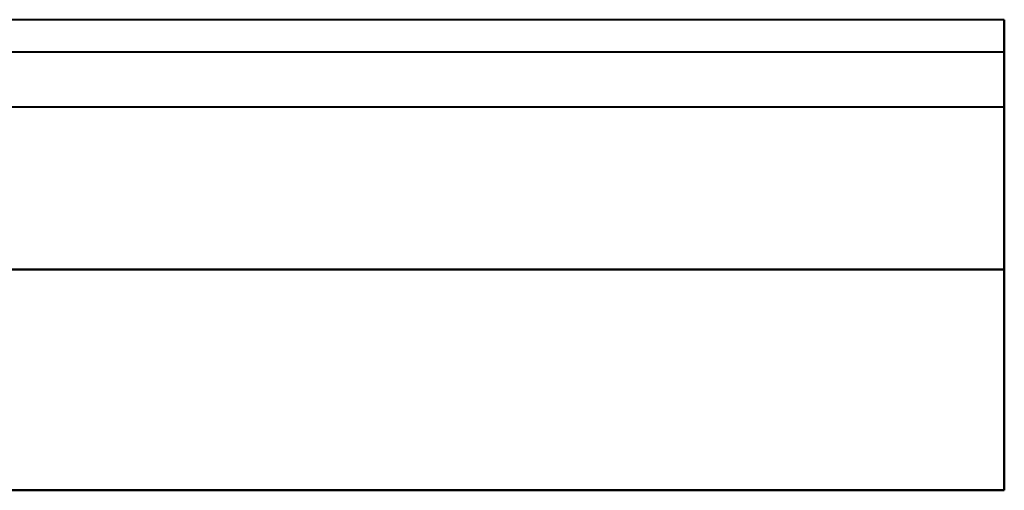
# Model space of a CAD drawing. Header units: millimetres. Extents: x -1392 to 1388, y -239 to 1267.
# Tile 91 of 91: x 450 to 602, y 1138 to 1210. Entities that reach past the tile are written whole.
import ezdxf

# ---------------------------------------------------------------- set-up
doc = ezdxf.new("R2010")
doc.units = ezdxf.units.MM
doc.layers.add('A-GENM', color=13, linetype='Continuous', lineweight=40)

# ---------------------------------------------------------------- blocks, each defined once
blk = doc.blocks.new('Nexa Toit - 2000-762010-Droite')
at = {"layer": 'A-GENM'}
for p, q in [((-601.5, 1197), (-601.5, 1210.5)), ((-601.5, 1210.5), (-601.5, 1172)), ((601.5, 1210.5), (-601.5, 1210.5)), ((601.5, 1210.5), (-601.5, 1210.5)), ((601.5, 1172), (601.5, 1210.5)), ((601.5, 1210.5), (601.5, 1197)), ((-601.5, 1172), (-601.5, 1205.5)), ((-601.5, 1205.5), (-601.5, 1197)), ((601.5, 1205.5), (-601.5, 1205.5)), ((601.5, 1205.5), (-601.5, 1205.5)), ((601.5, 1197), (601.5, 1205.5)), ((601.5, 1205.5), (601.5, 1172)), ((601.5, 1197), (-601.5, 1197)), ((601.5, 1197), (-601.5, 1197)), ((-601.5, 1172), (601.5, 1172)), ((601.5, 1172), (-601.5, 1172)), ((601.5, 1172), (-601.5, 1172)), ((-601.5, 1172), (601.5, 1172)), ((-601.5, 1138), (-601.5, 1172)), ((-601.5, 1138), (-601.5, 1172)), ((601.5, 1172), (601.5, 1138)), ((601.5, 1138), (601.5, 1172)), ((601.5, 1138), (-601.5, 1138)), ((-601.5, 1138), (601.5, 1138))]:
    blk.add_line(p, q, dxfattribs=at)

msp = doc.modelspace()

# ---------------------------------------------------------------- block references
at = {"layer": 'A-GENM'}
msp.add_blockref('Nexa Toit - 2000-762010-Droite', (0, 0), dxfattribs=at)

doc.saveas('drawing.dxf')
